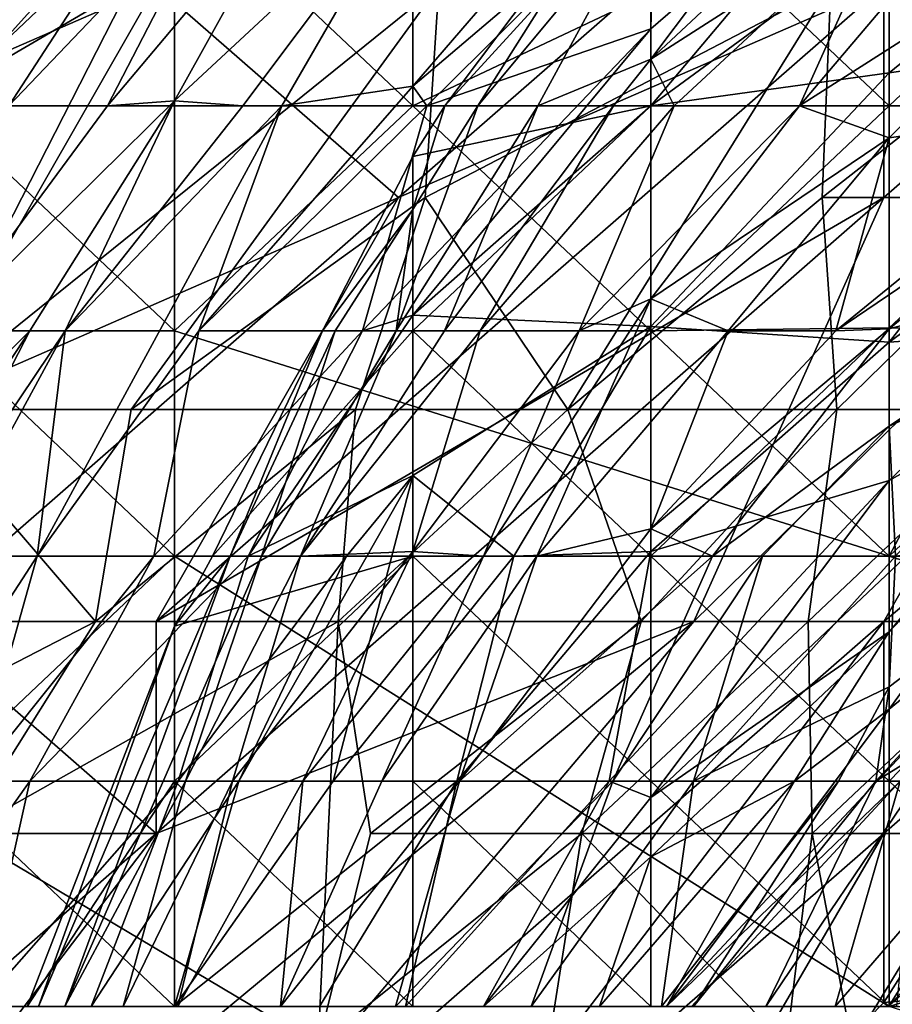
# Model space of a CAD drawing. Extents: x -1.1 to 1.1, y -0.36 to 0.36.
# Tile 95 of 256: x -0.9856 to -0.9695, y 0.2162 to 0.2343. Entities that reach past the tile are written whole.
import ezdxf

# ---------------------------------------------------------------- set-up
doc = ezdxf.new("R2010")
doc.units = 0

msp = doc.modelspace()

# ---------------------------------------------------------------- linework, layer by layer
for points in [[(-0.9712, 0.23276, 0.037707), (-0.965159, 0.239879, 0.030193), (-0.965159, 0.236618, 0.041464)], [(-0.969548, 0.236438, 0.030193), (-0.965159, 0.239879, 0.030193), (-0.9712, 0.23276, 0.037707)], [(-0.969548, 0.237729, 0.026436), (-0.973938, 0.233619, 0.026436), (-0.969548, 0.239461, 0.022678)], [(-0.973938, 0.236593, 0.018921), (-0.969548, 0.239461, 0.022678), (-0.973938, 0.233619, 0.026436)], [(-0.97859, 0.231068, 0.754234), (-0.969648, 0.23888, 0.752318), (-0.983061, 0.234974, 0.756348)], [(-0.969648, 0.234974, 0.751516), (-0.969648, 0.23888, 0.752318), (-0.97859, 0.231068, 0.754234)], [(-0.978328, 0.233122, 0.090307), (-0.97387, 0.23691, 0.094064), (-0.973938, 0.238213, 0.08655)], [(-0.978328, 0.233122, 0.090307), (-0.973938, 0.238213, 0.08655), (-0.978328, 0.23694, 0.071521)], [(-0.973938, 0.23276, 0.116461), (-0.969548, 0.235988, 0.120364), (-0.969548, 0.237975, 0.109092)], [(-0.969548, 0.237975, 0.109092), (-0.973938, 0.234179, 0.109092), (-0.973938, 0.23276, 0.116461)], [(-0.97387, 0.23691, 0.094064), (-0.973938, 0.234179, 0.109092), (-0.969548, 0.237975, 0.109092)], [(-0.977735, 0.23276, 0.015164), (-0.973938, 0.237806, 0.015164), (-0.977129, 0.23276, 0.018921)], [(-0.973938, 0.23691, 0.01361), (-0.973938, 0.237806, 0.015164), (-0.977735, 0.23276, 0.015164)], [(-0.973938, 0.237806, 0.015164), (-0.973938, 0.236593, 0.018921), (-0.977129, 0.23276, 0.018921)], [(-0.969548, 0.236438, 0.030193), (-0.973938, 0.233619, 0.026436), (-0.969548, 0.237729, 0.026436)], [(-0.985773, 0.23276, 0.048978), (-0.982718, 0.237462, 0.045221), (-0.986961, 0.23276, 0.041464)], [(-0.985712, 0.23691, 0.030193), (-0.986961, 0.23276, 0.041464), (-0.982718, 0.237462, 0.045221)], [(-0.982718, 0.237462, 0.045221), (-0.985773, 0.23276, 0.048978), (-0.981813, 0.23691, 0.052735)], [(-0.982718, 0.23276, 0.000302), (-0.987107, 0.23276, 0.00177), (-0.982718, 0.23691, 0.000535)], [(-0.98695, 0.23691, 0.003893), (-0.982718, 0.23691, 0.000535), (-0.987107, 0.23276, 0.00177)], [(-0.983954, 0.23276, 0.06025), (-0.981813, 0.23691, 0.052735), (-0.985773, 0.23276, 0.048978)], [(-0.980463, 0.23691, 0.06025), (-0.983954, 0.23276, 0.06025), (-0.982718, 0.232849, 0.067764)], [(-0.981813, 0.23691, 0.052735), (-0.983954, 0.23276, 0.06025), (-0.980463, 0.23691, 0.06025)], [(-0.982718, 0.232849, 0.067764), (-0.98146, 0.23276, 0.075278), (-0.978328, 0.23694, 0.071521)], [(-0.982718, 0.232849, 0.067764), (-0.978328, 0.23694, 0.071521), (-0.980463, 0.23691, 0.06025)], [(-0.978328, 0.23276, 0.000279), (-0.982718, 0.23276, 0.000302), (-0.982718, 0.23691, 0.000535)], [(-0.978328, 0.23276, 0.000279), (-0.982718, 0.23691, 0.000535), (-0.978328, 0.23691, 0.000089)], [(-0.980741, 0.23276, 0.079035), (-0.978328, 0.23694, 0.071521), (-0.98146, 0.23276, 0.075278)], [(-0.978328, 0.23694, 0.071521), (-0.980741, 0.23276, 0.079035), (-0.978328, 0.233122, 0.090307)], [(-0.978328, 0.23276, 0.000279), (-0.978328, 0.23691, 0.000089), (-0.969548, 0.23691, 0.000039)], [(-0.969548, 0.23691, 0.000039), (-0.965159, 0.23276, 0.000173), (-0.978328, 0.23276, 0.000279)], [(-0.97807, 0.23276, 0.094064), (-0.97387, 0.23691, 0.094064), (-0.978328, 0.233122, 0.090307)], [(-0.973938, 0.234179, 0.109092), (-0.97387, 0.23691, 0.094064), (-0.97807, 0.23276, 0.094064)], [(-0.973938, 0.23691, 0.01361), (-0.977735, 0.23276, 0.015164), (-0.973938, 0.23276, 0.011853)], [(-0.969548, 0.23691, 0.011736), (-0.973938, 0.23691, 0.01361), (-0.969548, 0.23276, 0.012642)], [(-0.969548, 0.23276, 0.012642), (-0.973938, 0.23691, 0.01361), (-0.973938, 0.23276, 0.011853)], [(-0.965159, 0.233994, 0.154178), (-0.965159, 0.236934, 0.135392), (-0.969548, 0.233368, 0.135392)], [(-0.969548, 0.233368, 0.135392), (-0.965159, 0.236934, 0.135392), (-0.969548, 0.235988, 0.120364)], [(-0.965159, 0.23276, 0.015632), (-0.965159, 0.23691, 0.012727), (-0.969548, 0.23276, 0.012642)], [(-0.965159, 0.23691, 0.012727), (-0.969548, 0.23691, 0.011736), (-0.969548, 0.23276, 0.012642)], [(-0.95199, 0.23691, 0.000206), (-0.965159, 0.23276, 0.000173), (-0.969548, 0.23691, 0.000039)], [(-0.977129, 0.23276, 0.018921), (-0.973938, 0.236593, 0.018921), (-0.976025, 0.23276, 0.022678)], [(-0.973938, 0.233619, 0.026436), (-0.976025, 0.23276, 0.022678), (-0.973938, 0.236593, 0.018921)], [(-0.969548, 0.232171, 0.045221), (-0.9712, 0.23276, 0.037707), (-0.965159, 0.236618, 0.041464)], [(-0.969548, 0.232171, 0.045221), (-0.965159, 0.236618, 0.041464), (-0.965436, 0.23276, 0.056493)], [(-0.973509, 0.23276, 0.030193), (-0.973938, 0.233619, 0.026436), (-0.969548, 0.236438, 0.030193)], [(-0.973509, 0.23276, 0.030193), (-0.969548, 0.236438, 0.030193), (-0.9712, 0.23276, 0.037707)], [(-0.969548, 0.233368, 0.135392), (-0.969548, 0.235988, 0.120364), (-0.973938, 0.23276, 0.116461)], [(-0.983542, 0.234974, 0.537894), (-0.996908, 0.227162, 0.545706), (-0.987832, 0.234974, 0.545706)], [(-0.996908, 0.227162, 0.545706), (-0.983542, 0.234974, 0.537894), (-0.987532, 0.227162, 0.529642)], [(-0.992004, 0.231068, 0.758746), (-0.983061, 0.234974, 0.756348), (-0.992004, 0.234974, 0.758941)], [(-0.987532, 0.227162, 0.756829), (-0.983061, 0.234974, 0.756348), (-0.992004, 0.231068, 0.758746)], [(-0.983542, 0.234974, 0.537894), (-0.977847, 0.234974, 0.526175), (-0.987532, 0.227162, 0.529642)], [(-0.987532, 0.227162, 0.756829), (-0.97859, 0.231068, 0.754234), (-0.983061, 0.234974, 0.756348)], [(-0.983517, 0.227162, 0.522269), (-0.987532, 0.227162, 0.529642), (-0.977847, 0.234974, 0.526175)], [(-0.978103, 0.231068, 0.518362), (-0.983517, 0.227162, 0.522269), (-0.977847, 0.234974, 0.526175)], [(-0.983061, 0.223255, 0.754178), (-0.969648, 0.234974, 0.751516), (-0.97859, 0.231068, 0.754234)], [(-0.969648, 0.231068, 0.750416), (-0.969648, 0.234974, 0.751516), (-0.983061, 0.223255, 0.754178)], [(-0.977847, 0.234974, 0.526175), (-0.970621, 0.234974, 0.51055), (-0.978103, 0.231068, 0.518362)], [(-0.978103, 0.231068, 0.518362), (-0.970621, 0.234974, 0.51055), (-0.975473, 0.227162, 0.506644)], [(-0.970783, 0.231068, 0.502737), (-0.975473, 0.227162, 0.506644), (-0.970621, 0.234974, 0.51055)], [(-0.970621, 0.234974, 0.51055), (-0.965799, 0.234974, 0.498831), (-0.970783, 0.231068, 0.502737)], [(-0.970783, 0.231068, 0.502737), (-0.965799, 0.234974, 0.498831), (-0.966516, 0.231068, 0.491019)], [(-0.969648, 0.231068, 0.750416), (-0.965177, 0.234974, 0.749509), (-0.969648, 0.234974, 0.751516)], [(-0.965177, 0.231068, 0.748063), (-0.965177, 0.234974, 0.749509), (-0.969648, 0.231068, 0.750416)], [(-0.97807, 0.23276, 0.094064), (-0.979254, 0.22861, 0.109092), (-0.973938, 0.234179, 0.109092)], [(-0.979254, 0.22861, 0.109092), (-0.978328, 0.228902, 0.112849), (-0.973938, 0.234179, 0.109092)], [(-0.973938, 0.234179, 0.109092), (-0.978328, 0.228902, 0.112849), (-0.973938, 0.23276, 0.116461)], [(-0.965159, 0.233994, 0.154178), (-0.969548, 0.228403, 0.165449), (-0.965159, 0.231633, 0.169206)], [(-0.969548, 0.228403, 0.165449), (-0.965159, 0.233994, 0.154178), (-0.969548, 0.233368, 0.135392)], [(-0.976025, 0.23276, 0.022678), (-0.973938, 0.233619, 0.026436), (-0.974631, 0.23276, 0.026436)], [(-0.974631, 0.23276, 0.026436), (-0.973938, 0.233619, 0.026436), (-0.973509, 0.23276, 0.030193)], [(-0.969548, 0.228403, 0.165449), (-0.969548, 0.233368, 0.135392), (-0.973938, 0.228689, 0.139149)], [(-0.973938, 0.23276, 0.116461), (-0.973938, 0.228689, 0.139149), (-0.969548, 0.233368, 0.135392)], [(-0.978328, 0.233122, 0.090307), (-0.982272, 0.22861, 0.090307), (-0.97807, 0.23276, 0.094064)], [(-0.980741, 0.23276, 0.079035), (-0.982272, 0.22861, 0.090307), (-0.978328, 0.233122, 0.090307)], [(-0.982718, 0.22861, 0.000562), (-0.987107, 0.23276, 0.00177), (-0.982718, 0.23276, 0.000302)], [(-0.982718, 0.22861, 0.000562), (-0.987107, 0.22861, 0.001014), (-0.987107, 0.23276, 0.00177)], [(-0.985388, 0.22861, 0.071521), (-0.982718, 0.232849, 0.067764), (-0.987023, 0.22861, 0.06025)], [(-0.983954, 0.23276, 0.06025), (-0.987023, 0.22861, 0.06025), (-0.982718, 0.232849, 0.067764)], [(-0.985773, 0.23276, 0.048978), (-0.987023, 0.22861, 0.06025), (-0.983954, 0.23276, 0.06025)], [(-0.982718, 0.232849, 0.067764), (-0.985388, 0.22861, 0.071521), (-0.984733, 0.22861, 0.075278)], [(-0.980741, 0.23276, 0.079035), (-0.98525, 0.22446, 0.090307), (-0.982272, 0.22861, 0.090307)], [(-0.98525, 0.22446, 0.090307), (-0.980741, 0.23276, 0.079035), (-0.984733, 0.22861, 0.075278)], [(-0.984733, 0.22861, 0.075278), (-0.98146, 0.23276, 0.075278), (-0.982718, 0.232849, 0.067764)], [(-0.98146, 0.23276, 0.075278), (-0.984733, 0.22861, 0.075278), (-0.980741, 0.23276, 0.079035)], [(-0.982718, 0.22861, 0.000562), (-0.982718, 0.23276, 0.000302), (-0.978328, 0.23276, 0.000279)], [(-0.978328, 0.23276, 0.000279), (-0.969548, 0.22446, 0.00075), (-0.982718, 0.22861, 0.000562)], [(-0.97807, 0.23276, 0.094064), (-0.982272, 0.22861, 0.090307), (-0.979254, 0.22861, 0.109092)], [(-0.978632, 0.22861, 0.022678), (-0.976025, 0.23276, 0.022678), (-0.977743, 0.22861, 0.026436)], [(-0.977129, 0.23276, 0.018921), (-0.976025, 0.23276, 0.022678), (-0.978632, 0.22861, 0.022678)], [(-0.977129, 0.23276, 0.018921), (-0.978632, 0.22861, 0.022678), (-0.978328, 0.230849, 0.018921)], [(-0.977735, 0.23276, 0.015164), (-0.977129, 0.23276, 0.018921), (-0.978328, 0.230849, 0.018921)], [(-0.978328, 0.230849, 0.018921), (-0.978328, 0.231823, 0.015164), (-0.977735, 0.23276, 0.015164)], [(-0.973938, 0.22861, 0.012209), (-0.973938, 0.23276, 0.011853), (-0.978328, 0.22861, 0.012461)], [(-0.978328, 0.22861, 0.012461), (-0.973938, 0.23276, 0.011853), (-0.978328, 0.231823, 0.015164)], [(-0.973938, 0.23276, 0.011853), (-0.977735, 0.23276, 0.015164), (-0.978328, 0.231823, 0.015164)], [(-0.965159, 0.23276, 0.000173), (-0.969548, 0.22446, 0.00075), (-0.978328, 0.23276, 0.000279)], [(-0.973938, 0.228689, 0.139149), (-0.973938, 0.23276, 0.116461), (-0.978328, 0.228902, 0.112849)], [(-0.977743, 0.22861, 0.026436), (-0.974631, 0.23276, 0.026436), (-0.977085, 0.22861, 0.030193)], [(-0.976025, 0.23276, 0.022678), (-0.974631, 0.23276, 0.026436), (-0.977743, 0.22861, 0.026436)], [(-0.97526, 0.22861, 0.037707), (-0.977085, 0.22861, 0.030193), (-0.973509, 0.23276, 0.030193)], [(-0.974631, 0.23276, 0.026436), (-0.973509, 0.23276, 0.030193), (-0.977085, 0.22861, 0.030193)], [(-0.97526, 0.22861, 0.037707), (-0.9712, 0.23276, 0.037707), (-0.973938, 0.229202, 0.041464)], [(-0.973509, 0.23276, 0.030193), (-0.9712, 0.23276, 0.037707), (-0.97526, 0.22861, 0.037707)], [(-0.969548, 0.232171, 0.045221), (-0.973938, 0.229202, 0.041464), (-0.9712, 0.23276, 0.037707)], [(-0.973938, 0.22861, 0.012209), (-0.969548, 0.23276, 0.012642), (-0.973938, 0.23276, 0.011853)], [(-0.973938, 0.22861, 0.012209), (-0.969548, 0.228664, 0.015164), (-0.969548, 0.23276, 0.012642)], [(-0.965159, 0.232247, 0.06025), (-0.970533, 0.22861, 0.056493), (-0.965436, 0.23276, 0.056493)], [(-0.965436, 0.23276, 0.056493), (-0.970533, 0.22861, 0.056493), (-0.969548, 0.232171, 0.045221)], [(-0.965159, 0.23276, 0.015632), (-0.969548, 0.228664, 0.015164), (-0.965159, 0.22861, 0.018309)], [(-0.969548, 0.228664, 0.015164), (-0.965159, 0.23276, 0.015632), (-0.969548, 0.23276, 0.012642)], [(-0.969548, 0.22446, 0.00075), (-0.965159, 0.23276, 0.000173), (-0.95638, 0.22031, 0.001333)], [(-0.972518, 0.22861, 0.048978), (-0.973938, 0.229202, 0.041464), (-0.969548, 0.232171, 0.045221)], [(-0.972518, 0.22861, 0.048978), (-0.969548, 0.232171, 0.045221), (-0.970533, 0.22861, 0.056493)], [(-0.969548, 0.228647, 0.06025), (-0.970533, 0.22861, 0.056493), (-0.965159, 0.232247, 0.06025)], [(-0.965159, 0.229824, 0.071521), (-0.969548, 0.228647, 0.06025), (-0.965159, 0.232247, 0.06025)], [(-0.978328, 0.230849, 0.018921), (-0.97999, 0.22861, 0.015164), (-0.978328, 0.231823, 0.015164)], [(-0.978328, 0.231823, 0.015164), (-0.97999, 0.22861, 0.015164), (-0.978328, 0.22861, 0.012461)], [(-0.966655, 0.22861, 0.180478), (-0.965159, 0.231633, 0.169206), (-0.969548, 0.228403, 0.165449)], [(-0.97859, 0.231068, 0.754234), (-0.987532, 0.227162, 0.756829), (-0.987532, 0.223255, 0.756096)], [(-0.983061, 0.223255, 0.754178), (-0.97859, 0.231068, 0.754234), (-0.987532, 0.223255, 0.756096)], [(-0.979383, 0.227162, 0.514456), (-0.983517, 0.227162, 0.522269), (-0.978103, 0.231068, 0.518362)], [(-0.97315, 0.223255, 0.748831), (-0.969648, 0.231068, 0.750416), (-0.983061, 0.219349, 0.752749)], [(-0.983061, 0.219349, 0.752749), (-0.969648, 0.231068, 0.750416), (-0.983061, 0.223255, 0.754178)], [(-0.978103, 0.231068, 0.518362), (-0.975473, 0.227162, 0.506644), (-0.979383, 0.227162, 0.514456)], [(-0.970514, 0.227162, 0.494925), (-0.975473, 0.227162, 0.506644), (-0.970783, 0.231068, 0.502737)], [(-0.97315, 0.223255, 0.748831), (-0.965177, 0.231068, 0.748063), (-0.969648, 0.231068, 0.750416)], [(-0.965177, 0.231068, 0.748063), (-0.97315, 0.223255, 0.748831), (-0.969648, 0.223255, 0.746483)], [(-0.966516, 0.231068, 0.491019), (-0.970514, 0.227162, 0.494925), (-0.970783, 0.231068, 0.502737)], [(-0.970514, 0.227162, 0.494925), (-0.966516, 0.231068, 0.491019), (-0.966914, 0.227162, 0.483206)], [(-0.960216, 0.231068, 0.744925), (-0.965177, 0.231068, 0.748063), (-0.969648, 0.223255, 0.746483)], [(-0.960216, 0.231068, 0.744925), (-0.969648, 0.223255, 0.746483), (-0.965177, 0.223255, 0.743214)], [(-0.97999, 0.22861, 0.015164), (-0.978328, 0.230849, 0.018921), (-0.979757, 0.22861, 0.018921)], [(-0.979757, 0.22861, 0.018921), (-0.978328, 0.230849, 0.018921), (-0.978632, 0.22861, 0.022678)], [(-0.965681, 0.22861, 0.075278), (-0.969548, 0.226852, 0.067764), (-0.965159, 0.229824, 0.071521)], [(-0.969548, 0.228647, 0.06025), (-0.965159, 0.229824, 0.071521), (-0.969548, 0.226852, 0.067764)], [(-0.977025, 0.22446, 0.045221), (-0.973938, 0.229202, 0.041464), (-0.976043, 0.22446, 0.048978)], [(-0.973938, 0.229202, 0.041464), (-0.977025, 0.22446, 0.045221), (-0.97526, 0.22861, 0.037707)], [(-0.973938, 0.229202, 0.041464), (-0.972518, 0.22861, 0.048978), (-0.976043, 0.22446, 0.048978)], [(-0.978328, 0.228902, 0.112849), (-0.981362, 0.22446, 0.116607), (-0.978328, 0.225945, 0.127878)], [(-0.981362, 0.22446, 0.116607), (-0.978328, 0.228902, 0.112849), (-0.979254, 0.22861, 0.109092)], [(-0.973938, 0.228689, 0.139149), (-0.978328, 0.228902, 0.112849), (-0.978328, 0.225945, 0.127878)], [(-0.973938, 0.228689, 0.139149), (-0.978328, 0.225945, 0.127878), (-0.976467, 0.22446, 0.146664)], [(-0.973938, 0.224546, 0.161692), (-0.973938, 0.228689, 0.139149), (-0.976467, 0.22446, 0.146664)], [(-0.973938, 0.228689, 0.139149), (-0.973938, 0.224546, 0.161692), (-0.969548, 0.228403, 0.165449)], [(-0.987532, 0.22446, 0.075278), (-0.985388, 0.22861, 0.071521), (-0.990898, 0.22031, 0.067764)], [(-0.990898, 0.22031, 0.067764), (-0.985388, 0.22861, 0.071521), (-0.989516, 0.22446, 0.06025)], [(-0.987023, 0.22861, 0.06025), (-0.989516, 0.22446, 0.06025), (-0.985388, 0.22861, 0.071521)], [(-0.987532, 0.22446, 0.075278), (-0.986999, 0.22446, 0.079035), (-0.984733, 0.22861, 0.075278)], [(-0.987532, 0.22446, 0.075278), (-0.984733, 0.22861, 0.075278), (-0.985388, 0.22861, 0.071521)], [(-0.982718, 0.22446, 0.00086), (-0.987107, 0.22861, 0.001014), (-0.982718, 0.22861, 0.000562)], [(-0.987107, 0.22446, 0.001081), (-0.987107, 0.22861, 0.001014), (-0.982718, 0.22446, 0.00086)], [(-0.984733, 0.22861, 0.075278), (-0.986999, 0.22446, 0.079035), (-0.98525, 0.22446, 0.090307)], [(-0.982272, 0.22861, 0.090307), (-0.98525, 0.22446, 0.090307), (-0.983099, 0.22446, 0.105335)], [(-0.983099, 0.22446, 0.105335), (-0.979254, 0.22861, 0.109092), (-0.982272, 0.22861, 0.090307)], [(-0.979254, 0.22861, 0.109092), (-0.983099, 0.22446, 0.105335), (-0.981362, 0.22446, 0.116607)], [(-0.969548, 0.22446, 0.00075), (-0.982718, 0.22446, 0.00086), (-0.982718, 0.22861, 0.000562)], [(-0.982021, 0.22446, 0.015164), (-0.97999, 0.22861, 0.015164), (-0.981694, 0.22446, 0.018921)], [(-0.978328, 0.22861, 0.012461), (-0.97999, 0.22861, 0.015164), (-0.982021, 0.22446, 0.015164)], [(-0.978328, 0.22446, 0.012194), (-0.978328, 0.22861, 0.012461), (-0.982021, 0.22446, 0.015164)], [(-0.981694, 0.22446, 0.018921), (-0.979757, 0.22861, 0.018921), (-0.981118, 0.22446, 0.022678)], [(-0.979757, 0.22861, 0.018921), (-0.981694, 0.22446, 0.018921), (-0.97999, 0.22861, 0.015164)], [(-0.981118, 0.22446, 0.022678), (-0.978632, 0.22861, 0.022678), (-0.980401, 0.22446, 0.026436)], [(-0.978632, 0.22861, 0.022678), (-0.981118, 0.22446, 0.022678), (-0.979757, 0.22861, 0.018921)], [(-0.977743, 0.22861, 0.026436), (-0.980401, 0.22446, 0.026436), (-0.978632, 0.22861, 0.022678)], [(-0.980401, 0.22446, 0.026436), (-0.977085, 0.22861, 0.030193), (-0.978328, 0.224546, 0.037707)], [(-0.977743, 0.22861, 0.026436), (-0.977085, 0.22861, 0.030193), (-0.980401, 0.22446, 0.026436)], [(-0.978328, 0.22861, 0.012461), (-0.973938, 0.22446, 0.013589), (-0.973938, 0.22861, 0.012209)], [(-0.973938, 0.22446, 0.013589), (-0.978328, 0.22861, 0.012461), (-0.978328, 0.22446, 0.012194)], [(-0.978328, 0.224546, 0.037707), (-0.97526, 0.22861, 0.037707), (-0.977025, 0.22446, 0.045221)], [(-0.977085, 0.22861, 0.030193), (-0.97526, 0.22861, 0.037707), (-0.978328, 0.224546, 0.037707)], [(-0.973938, 0.224961, 0.056493), (-0.976043, 0.22446, 0.048978), (-0.972518, 0.22861, 0.048978)], [(-0.969548, 0.228664, 0.015164), (-0.973938, 0.22446, 0.013589), (-0.969548, 0.22446, 0.017463)], [(-0.969548, 0.228664, 0.015164), (-0.973938, 0.22861, 0.012209), (-0.973938, 0.22446, 0.013589)], [(-0.970533, 0.22861, 0.056493), (-0.969548, 0.228647, 0.06025), (-0.973938, 0.224961, 0.056493)], [(-0.969548, 0.228647, 0.06025), (-0.972803, 0.22446, 0.064007), (-0.973938, 0.224961, 0.056493)], [(-0.970533, 0.22861, 0.056493), (-0.973938, 0.224961, 0.056493), (-0.972518, 0.22861, 0.048978)], [(-0.969548, 0.228647, 0.06025), (-0.969548, 0.226852, 0.067764), (-0.972803, 0.22446, 0.064007)], [(-0.969548, 0.22446, 0.017463), (-0.965159, 0.22861, 0.018309), (-0.969548, 0.228664, 0.015164)], [(-0.965159, 0.228302, 0.191749), (-0.966655, 0.22861, 0.180478), (-0.969548, 0.225854, 0.180478)], [(-0.969548, 0.225854, 0.180478), (-0.966655, 0.22861, 0.180478), (-0.969548, 0.228403, 0.165449)], [(-0.965681, 0.22861, 0.075278), (-0.969431, 0.22446, 0.079035), (-0.969548, 0.226852, 0.067764)], [(-0.965159, 0.22861, 0.018309), (-0.969548, 0.22446, 0.017463), (-0.965522, 0.22446, 0.018921)], [(-0.969548, 0.225854, 0.180478), (-0.969548, 0.228403, 0.165449), (-0.973938, 0.224546, 0.161692)], [(-0.969548, 0.225854, 0.180478), (-0.973938, 0.220012, 0.187992), (-0.965159, 0.228302, 0.191749)], [(-0.969548, 0.223061, 0.199263), (-0.965159, 0.228302, 0.191749), (-0.973938, 0.220012, 0.187992)], [(-0.969548, 0.223061, 0.199263), (-0.965159, 0.227717, 0.195506), (-0.965159, 0.228302, 0.191749)], [(-0.969548, 0.221637, 0.210535), (-0.965159, 0.225237, 0.214292), (-0.965159, 0.227717, 0.195506)], [(-0.969548, 0.221637, 0.210535), (-0.965159, 0.227717, 0.195506), (-0.969548, 0.223061, 0.199263)], [(-0.984177, 0.223255, 0.518362), (-0.991283, 0.223255, 0.530081), (-0.987532, 0.227162, 0.529642)], [(-0.987532, 0.227162, 0.529642), (-0.983517, 0.227162, 0.522269), (-0.984177, 0.223255, 0.518362)], [(-0.979383, 0.227162, 0.514456), (-0.984177, 0.223255, 0.518362), (-0.983517, 0.227162, 0.522269)], [(-0.979704, 0.223255, 0.51055), (-0.984177, 0.223255, 0.518362), (-0.979383, 0.227162, 0.514456)], [(-0.975473, 0.227162, 0.506644), (-0.979704, 0.223255, 0.51055), (-0.979383, 0.227162, 0.514456)], [(-0.974119, 0.223255, 0.498981), (-0.979704, 0.223255, 0.51055), (-0.975473, 0.227162, 0.506644)], [(-0.975473, 0.227162, 0.506644), (-0.970514, 0.227162, 0.494925), (-0.974119, 0.223255, 0.498981)], [(-0.971039, 0.223255, 0.491019), (-0.974119, 0.223255, 0.498981), (-0.970514, 0.227162, 0.494925)], [(-0.970514, 0.227162, 0.494925), (-0.966914, 0.227162, 0.483206), (-0.971039, 0.223255, 0.491019)], [(-0.966914, 0.227162, 0.483206), (-0.966825, 0.223255, 0.475394), (-0.971039, 0.223255, 0.491019)], [(-0.972803, 0.22446, 0.064007), (-0.969548, 0.226852, 0.067764), (-0.971884, 0.22446, 0.067764)], [(-0.971884, 0.22446, 0.067764), (-0.969548, 0.226852, 0.067764), (-0.969431, 0.22446, 0.079035)], [(-0.978328, 0.225945, 0.127878), (-0.981535, 0.22031, 0.135392), (-0.979796, 0.22031, 0.146664)], [(-0.978328, 0.225945, 0.127878), (-0.979553, 0.22446, 0.127878), (-0.981535, 0.22031, 0.135392)], [(-0.979553, 0.22446, 0.127878), (-0.978328, 0.225945, 0.127878), (-0.981362, 0.22446, 0.116607)], [(-0.978328, 0.225945, 0.127878), (-0.979796, 0.22031, 0.146664), (-0.976467, 0.22446, 0.146664)], [(-0.973938, 0.220012, 0.187992), (-0.969548, 0.225854, 0.180478), (-0.97471, 0.22031, 0.180478)], [(-0.973938, 0.224546, 0.161692), (-0.97471, 0.22031, 0.180478), (-0.969548, 0.225854, 0.180478)], [(-0.965159, 0.225237, 0.214292), (-0.973654, 0.21616, 0.218049), (-0.969343, 0.22031, 0.221806)], [(-0.973654, 0.21616, 0.218049), (-0.965159, 0.225237, 0.214292), (-0.969548, 0.221637, 0.210535)], [(-0.965159, 0.223169, 0.105335), (-0.969791, 0.22031, 0.097821), (-0.965159, 0.225377, 0.094064)], [(-0.969548, 0.222047, 0.090307), (-0.965159, 0.225377, 0.094064), (-0.969791, 0.22031, 0.097821)], [(-0.965159, 0.225377, 0.094064), (-0.969548, 0.222047, 0.090307), (-0.969431, 0.22446, 0.079035)], [(-0.972803, 0.22446, 0.064007), (-0.977466, 0.22031, 0.056493), (-0.973938, 0.224961, 0.056493)], [(-0.976043, 0.22446, 0.048978), (-0.973938, 0.224961, 0.056493), (-0.977466, 0.22031, 0.056493)], [(-0.978328, 0.224546, 0.037707), (-0.981654, 0.22031, 0.03395), (-0.980401, 0.22446, 0.026436)], [(-0.981654, 0.22031, 0.03395), (-0.978328, 0.224546, 0.037707), (-0.980356, 0.22031, 0.041464)], [(-0.978328, 0.224546, 0.037707), (-0.977025, 0.22446, 0.045221), (-0.980356, 0.22031, 0.041464)], [(-0.973938, 0.224546, 0.161692), (-0.977514, 0.22031, 0.161692), (-0.97471, 0.22031, 0.180478)], [(-0.976467, 0.22446, 0.146664), (-0.977514, 0.22031, 0.161692), (-0.973938, 0.224546, 0.161692)], [(-0.98525, 0.22446, 0.090307), (-0.987944, 0.22031, 0.090307), (-0.986417, 0.22031, 0.101578)], [(-0.987944, 0.22031, 0.090307), (-0.98525, 0.22446, 0.090307), (-0.986999, 0.22446, 0.079035)], [(-0.987107, 0.22031, 0.001428), (-0.987107, 0.22446, 0.001081), (-0.982718, 0.22446, 0.00086)], [(-0.987107, 0.22031, 0.001428), (-0.982718, 0.22446, 0.00086), (-0.982718, 0.21616, 0.001641)], [(-0.98525, 0.22446, 0.090307), (-0.986417, 0.22031, 0.101578), (-0.983099, 0.22446, 0.105335)], [(-0.986417, 0.22031, 0.101578), (-0.985388, 0.22031, 0.109092), (-0.983099, 0.22446, 0.105335)], [(-0.981362, 0.22446, 0.116607), (-0.985388, 0.22031, 0.109092), (-0.982654, 0.22031, 0.127878)], [(-0.983099, 0.22446, 0.105335), (-0.985388, 0.22031, 0.109092), (-0.981362, 0.22446, 0.116607)], [(-0.985228, 0.21616, 0.018921), (-0.981694, 0.22446, 0.018921), (-0.984743, 0.21616, 0.022678)], [(-0.982718, 0.22317, 0.015164), (-0.981694, 0.22446, 0.018921), (-0.985228, 0.21616, 0.018921)], [(-0.981118, 0.22446, 0.022678), (-0.982518, 0.22031, 0.026436), (-0.984743, 0.21616, 0.022678)], [(-0.981694, 0.22446, 0.018921), (-0.981118, 0.22446, 0.022678), (-0.984743, 0.21616, 0.022678)], [(-0.982718, 0.22317, 0.015164), (-0.982021, 0.22446, 0.015164), (-0.981694, 0.22446, 0.018921)], [(-0.978328, 0.22031, 0.012357), (-0.978328, 0.22446, 0.012194), (-0.982718, 0.22031, 0.012869)], [(-0.982718, 0.22031, 0.012869), (-0.978328, 0.22446, 0.012194), (-0.982718, 0.22317, 0.015164)], [(-0.982718, 0.22317, 0.015164), (-0.978328, 0.22446, 0.012194), (-0.982021, 0.22446, 0.015164)], [(-0.969548, 0.21616, 0.001413), (-0.982718, 0.21616, 0.001641), (-0.982718, 0.22446, 0.00086)], [(-0.982718, 0.22446, 0.00086), (-0.969548, 0.22446, 0.00075), (-0.969548, 0.21616, 0.001413)], [(-0.979553, 0.22446, 0.127878), (-0.982654, 0.22031, 0.127878), (-0.981535, 0.22031, 0.135392)], [(-0.982654, 0.22031, 0.127878), (-0.979553, 0.22446, 0.127878), (-0.981362, 0.22446, 0.116607)], [(-0.982518, 0.22031, 0.026436), (-0.980401, 0.22446, 0.026436), (-0.981654, 0.22031, 0.03395)], [(-0.980401, 0.22446, 0.026436), (-0.982518, 0.22031, 0.026436), (-0.981118, 0.22446, 0.022678)], [(-0.977025, 0.22446, 0.045221), (-0.978898, 0.22031, 0.048978), (-0.980356, 0.22031, 0.041464)], [(-0.976467, 0.22446, 0.146664), (-0.979796, 0.22031, 0.146664), (-0.977514, 0.22031, 0.161692)], [(-0.978898, 0.22031, 0.048978), (-0.976043, 0.22446, 0.048978), (-0.977466, 0.22031, 0.056493)], [(-0.977025, 0.22446, 0.045221), (-0.976043, 0.22446, 0.048978), (-0.978898, 0.22031, 0.048978)], [(-0.973938, 0.22031, 0.014446), (-0.973938, 0.22446, 0.013589), (-0.978328, 0.22446, 0.012194)], [(-0.978328, 0.22031, 0.012357), (-0.973938, 0.22031, 0.014446), (-0.978328, 0.22446, 0.012194)], [(-0.977466, 0.22031, 0.056493), (-0.972803, 0.22446, 0.064007), (-0.974643, 0.22031, 0.071521)], [(-0.971884, 0.22446, 0.067764), (-0.974643, 0.22031, 0.071521), (-0.972803, 0.22446, 0.064007)], [(-0.974643, 0.22031, 0.071521), (-0.971884, 0.22446, 0.067764), (-0.973153, 0.22031, 0.079035)], [(-0.969548, 0.22031, 0.018042), (-0.969548, 0.22446, 0.017463), (-0.973938, 0.22446, 0.013589)], [(-0.973938, 0.22031, 0.014446), (-0.969548, 0.22031, 0.018042), (-0.973938, 0.22446, 0.013589)], [(-0.971884, 0.22446, 0.067764), (-0.969431, 0.22446, 0.079035), (-0.973153, 0.22031, 0.079035)], [(-0.973153, 0.22031, 0.079035), (-0.969431, 0.22446, 0.079035), (-0.969548, 0.222047, 0.090307)], [(-0.965522, 0.22446, 0.018921), (-0.969548, 0.22031, 0.018042), (-0.965159, 0.22031, 0.019262)], [(-0.965522, 0.22446, 0.018921), (-0.969548, 0.22446, 0.017463), (-0.969548, 0.22031, 0.018042)], [(-0.95638, 0.22031, 0.001333), (-0.969548, 0.21616, 0.001413), (-0.969548, 0.22446, 0.00075)], [(-0.97315, 0.223255, 0.748831), (-0.983061, 0.219349, 0.752749), (-0.992004, 0.20763, 0.752552)], [(-0.983061, 0.211537, 0.748575), (-0.97315, 0.223255, 0.748831), (-0.992004, 0.20763, 0.752552)], [(-0.984177, 0.223255, 0.518362), (-0.991739, 0.219349, 0.526175), (-0.991283, 0.223255, 0.530081)], [(-0.984177, 0.223255, 0.518362), (-0.986632, 0.219349, 0.518362), (-0.991739, 0.219349, 0.526175)], [(-0.983061, 0.223255, 0.754178), (-0.987532, 0.223255, 0.756096), (-0.983061, 0.219349, 0.752749)], [(-0.983061, 0.219349, 0.752749), (-0.987532, 0.223255, 0.756096), (-0.987532, 0.219349, 0.755069)], [(-0.979704, 0.223255, 0.51055), (-0.986632, 0.219349, 0.518362), (-0.984177, 0.223255, 0.518362)], [(-0.979704, 0.223255, 0.51055), (-0.980071, 0.215443, 0.506644), (-0.986632, 0.219349, 0.518362)], [(-0.969648, 0.223255, 0.746483), (-0.983061, 0.211537, 0.748575), (-0.97859, 0.211537, 0.744965)], [(-0.969648, 0.223255, 0.746483), (-0.97315, 0.223255, 0.748831), (-0.983061, 0.211537, 0.748575)], [(-0.980071, 0.215443, 0.506644), (-0.979704, 0.223255, 0.51055), (-0.979106, 0.219349, 0.506644)], [(-0.974119, 0.223255, 0.498981), (-0.979106, 0.219349, 0.506644), (-0.979704, 0.223255, 0.51055)], [(-0.975215, 0.219349, 0.498831), (-0.979106, 0.219349, 0.506644), (-0.974119, 0.223255, 0.498981)], [(-0.969648, 0.223255, 0.746483), (-0.97859, 0.211537, 0.744965), (-0.969648, 0.219349, 0.743639)], [(-0.971039, 0.223255, 0.491019), (-0.970966, 0.219349, 0.487112), (-0.975215, 0.219349, 0.498831)], [(-0.974119, 0.223255, 0.498981), (-0.971039, 0.223255, 0.491019), (-0.975215, 0.219349, 0.498831)], [(-0.966825, 0.223255, 0.475394), (-0.970966, 0.219349, 0.487112), (-0.971039, 0.223255, 0.491019)], [(-0.967844, 0.219349, 0.475394), (-0.970966, 0.219349, 0.487112), (-0.966825, 0.223255, 0.475394)], [(-0.965177, 0.223255, 0.743214), (-0.969648, 0.216228, 0.741019), (-0.965177, 0.216633, 0.737112)], [(-0.969648, 0.219349, 0.743639), (-0.969648, 0.216228, 0.741019), (-0.965177, 0.223255, 0.743214)], [(-0.969648, 0.219349, 0.743639), (-0.965177, 0.223255, 0.743214), (-0.969648, 0.223255, 0.746483)], [(-0.985435, 0.21616, 0.015164), (-0.982718, 0.22317, 0.015164), (-0.985228, 0.21616, 0.018921)], [(-0.982718, 0.22031, 0.012869), (-0.982718, 0.22317, 0.015164), (-0.985435, 0.21616, 0.015164)], [(-0.971294, 0.22031, 0.206778), (-0.969548, 0.223061, 0.199263), (-0.973938, 0.218915, 0.195506)], [(-0.973938, 0.220012, 0.187992), (-0.973938, 0.218915, 0.195506), (-0.969548, 0.223061, 0.199263)], [(-0.969548, 0.223061, 0.199263), (-0.971294, 0.22031, 0.206778), (-0.969548, 0.221637, 0.210535)], [(-0.965159, 0.223169, 0.105335), (-0.969013, 0.22031, 0.101578), (-0.969791, 0.22031, 0.097821)], [(-0.970484, 0.22031, 0.094064), (-0.973153, 0.22031, 0.079035), (-0.969548, 0.222047, 0.090307)], [(-0.969791, 0.22031, 0.097821), (-0.970484, 0.22031, 0.094064), (-0.969548, 0.222047, 0.090307)], [(-0.973654, 0.21616, 0.218049), (-0.969548, 0.221637, 0.210535), (-0.971294, 0.22031, 0.206778)], [(-0.965159, 0.220108, 0.259377), (-0.965159, 0.220944, 0.251863), (-0.969548, 0.216167, 0.25562)], [(-0.969548, 0.216167, 0.25562), (-0.965159, 0.220944, 0.251863), (-0.966964, 0.22031, 0.240592)], [(-0.985388, 0.22031, 0.109092), (-0.98833, 0.21616, 0.105335), (-0.986313, 0.21616, 0.120364)], [(-0.986417, 0.22031, 0.101578), (-0.98833, 0.21616, 0.105335), (-0.985388, 0.22031, 0.109092)], [(-0.982718, 0.21616, 0.001641), (-0.987107, 0.21616, 0.001895), (-0.987107, 0.22031, 0.001428)], [(-0.982654, 0.22031, 0.127878), (-0.986313, 0.21616, 0.120364), (-0.984259, 0.21616, 0.135392)], [(-0.985388, 0.22031, 0.109092), (-0.986313, 0.21616, 0.120364), (-0.982654, 0.22031, 0.127878)], [(-0.985435, 0.21616, 0.015164), (-0.982718, 0.21616, 0.01184), (-0.982718, 0.22031, 0.012869)], [(-0.984743, 0.21616, 0.022678), (-0.982518, 0.22031, 0.026436), (-0.983665, 0.21616, 0.03395)], [(-0.981535, 0.22031, 0.135392), (-0.984259, 0.21616, 0.135392), (-0.982718, 0.21616, 0.146516)], [(-0.982654, 0.22031, 0.127878), (-0.984259, 0.21616, 0.135392), (-0.981535, 0.22031, 0.135392)], [(-0.982658, 0.21616, 0.041464), (-0.983665, 0.21616, 0.03395), (-0.981654, 0.22031, 0.03395)], [(-0.982518, 0.22031, 0.026436), (-0.981654, 0.22031, 0.03395), (-0.983665, 0.21616, 0.03395)], [(-0.982718, 0.21616, 0.146516), (-0.979796, 0.22031, 0.146664), (-0.981535, 0.22031, 0.135392)], [(-0.978328, 0.22031, 0.012357), (-0.982718, 0.22031, 0.012869), (-0.978328, 0.21616, 0.012325)], [(-0.978328, 0.21616, 0.012325), (-0.982718, 0.22031, 0.012869), (-0.982718, 0.21616, 0.01184)], [(-0.982718, 0.21616, 0.146516), (-0.980049, 0.21616, 0.165449), (-0.977514, 0.22031, 0.161692)], [(-0.977514, 0.22031, 0.161692), (-0.979796, 0.22031, 0.146664), (-0.982718, 0.21616, 0.146516)], [(-0.982658, 0.21616, 0.041464), (-0.980356, 0.22031, 0.041464), (-0.980765, 0.21616, 0.052735)], [(-0.981654, 0.22031, 0.03395), (-0.980356, 0.22031, 0.041464), (-0.982658, 0.21616, 0.041464)], [(-0.977466, 0.22031, 0.056493), (-0.980765, 0.21616, 0.052735), (-0.978898, 0.22031, 0.048978)], [(-0.980765, 0.21616, 0.052735), (-0.977466, 0.22031, 0.056493), (-0.978649, 0.21616, 0.064007)], [(-0.980356, 0.22031, 0.041464), (-0.978898, 0.22031, 0.048978), (-0.980765, 0.21616, 0.052735)], [(-0.977514, 0.22031, 0.161692), (-0.980049, 0.21616, 0.165449), (-0.97846, 0.21616, 0.176721)], [(-0.978649, 0.21616, 0.064007), (-0.974643, 0.22031, 0.071521), (-0.976146, 0.21616, 0.079035)], [(-0.978649, 0.21616, 0.064007), (-0.977466, 0.22031, 0.056493), (-0.974643, 0.22031, 0.071521)], [(-0.97471, 0.22031, 0.180478), (-0.97846, 0.21616, 0.176721), (-0.977027, 0.21616, 0.187992)], [(-0.97846, 0.21616, 0.176721), (-0.97471, 0.22031, 0.180478), (-0.977514, 0.22031, 0.161692)], [(-0.973938, 0.22031, 0.014446), (-0.978328, 0.22031, 0.012357), (-0.973938, 0.21616, 0.013613)], [(-0.978328, 0.21616, 0.012325), (-0.973938, 0.21616, 0.013613), (-0.978328, 0.22031, 0.012357)], [(-0.977027, 0.21616, 0.187992), (-0.973938, 0.220012, 0.187992), (-0.97471, 0.22031, 0.180478)], [(-0.973746, 0.21616, 0.094064), (-0.976146, 0.21616, 0.079035), (-0.973153, 0.22031, 0.079035)], [(-0.974643, 0.22031, 0.071521), (-0.973153, 0.22031, 0.079035), (-0.976146, 0.21616, 0.079035)], [(-0.971294, 0.22031, 0.206778), (-0.974888, 0.21616, 0.206778), (-0.973654, 0.21616, 0.218049)], [(-0.973938, 0.218915, 0.195506), (-0.974888, 0.21616, 0.206778), (-0.971294, 0.22031, 0.206778)], [(-0.969548, 0.22031, 0.018042), (-0.973938, 0.22031, 0.014446), (-0.969548, 0.21616, 0.016176)], [(-0.969548, 0.21616, 0.016176), (-0.973938, 0.22031, 0.014446), (-0.973938, 0.21616, 0.013613)], [(-0.973746, 0.21616, 0.094064), (-0.970484, 0.22031, 0.094064), (-0.973156, 0.21616, 0.097821)], [(-0.973153, 0.22031, 0.079035), (-0.970484, 0.22031, 0.094064), (-0.973746, 0.21616, 0.094064)], [(-0.973654, 0.21616, 0.218049), (-0.973194, 0.21616, 0.221806), (-0.969343, 0.22031, 0.221806)], [(-0.969343, 0.22031, 0.221806), (-0.973194, 0.21616, 0.221806), (-0.97054, 0.21616, 0.244349)], [(-0.973156, 0.21616, 0.097821), (-0.969791, 0.22031, 0.097821), (-0.971821, 0.21616, 0.105335)], [(-0.970484, 0.22031, 0.094064), (-0.969791, 0.22031, 0.097821), (-0.973156, 0.21616, 0.097821)], [(-0.969791, 0.22031, 0.097821), (-0.969013, 0.22031, 0.101578), (-0.971821, 0.21616, 0.105335)], [(-0.96941, 0.21616, 0.120364), (-0.971821, 0.21616, 0.105335), (-0.969013, 0.22031, 0.101578)], [(-0.966964, 0.22031, 0.240592), (-0.97054, 0.21616, 0.244349), (-0.969548, 0.216167, 0.25562)], [(-0.97054, 0.21616, 0.244349), (-0.966964, 0.22031, 0.240592), (-0.969343, 0.22031, 0.221806)], [(-0.965159, 0.21616, 0.018662), (-0.965159, 0.22031, 0.019262), (-0.969548, 0.22031, 0.018042)], [(-0.969548, 0.21616, 0.016176), (-0.965159, 0.21616, 0.018662), (-0.969548, 0.22031, 0.018042)], [(-0.969548, 0.21616, 0.001413), (-0.95638, 0.22031, 0.001333), (-0.95638, 0.21201, 0.002028)], [(-0.973938, 0.220012, 0.187992), (-0.977027, 0.21616, 0.187992), (-0.973938, 0.218915, 0.195506)], [(-0.965159, 0.220108, 0.259377), (-0.969548, 0.216167, 0.25562), (-0.969197, 0.21616, 0.259377)], [(-0.992004, 0.211537, 0.754413), (-0.983061, 0.219349, 0.752749), (-0.987532, 0.219349, 0.755069)], [(-0.992004, 0.20763, 0.752552), (-0.983061, 0.219349, 0.752749), (-0.992004, 0.211537, 0.754413)], [(-0.986632, 0.219349, 0.518362), (-0.980071, 0.215443, 0.506644), (-0.987532, 0.215443, 0.517234)], [(-0.979106, 0.219349, 0.506644), (-0.975215, 0.219349, 0.498831), (-0.980071, 0.215443, 0.506644)], [(-0.975824, 0.215443, 0.498831), (-0.980071, 0.215443, 0.506644), (-0.975215, 0.219349, 0.498831)], [(-0.97859, 0.211537, 0.744965), (-0.974119, 0.211658, 0.741019), (-0.969648, 0.219349, 0.743639)], [(-0.975215, 0.219349, 0.498831), (-0.971442, 0.215443, 0.487112), (-0.975824, 0.215443, 0.498831)], [(-0.970966, 0.219349, 0.487112), (-0.971442, 0.215443, 0.487112), (-0.975215, 0.219349, 0.498831)], [(-0.974119, 0.211658, 0.741019), (-0.969648, 0.216228, 0.741019), (-0.969648, 0.219349, 0.743639)], [(-0.970966, 0.219349, 0.487112), (-0.970227, 0.215443, 0.483206), (-0.971442, 0.215443, 0.487112)], [(-0.967844, 0.219349, 0.475394), (-0.970227, 0.215443, 0.483206), (-0.970966, 0.219349, 0.487112)], [(-0.967224, 0.215443, 0.471487), (-0.970227, 0.215443, 0.483206), (-0.967844, 0.219349, 0.475394)], [(-0.974888, 0.21616, 0.206778), (-0.973938, 0.218915, 0.195506), (-0.977027, 0.21616, 0.187992)], [(-0.974119, 0.211658, 0.741019), (-0.965177, 0.216633, 0.737112), (-0.969648, 0.216228, 0.741019)], [(-0.965177, 0.216633, 0.737112), (-0.974119, 0.211658, 0.741019), (-0.965177, 0.213166, 0.733206)]]:
    msp.add_3dface(points)

doc.saveas('drawing.dxf')
